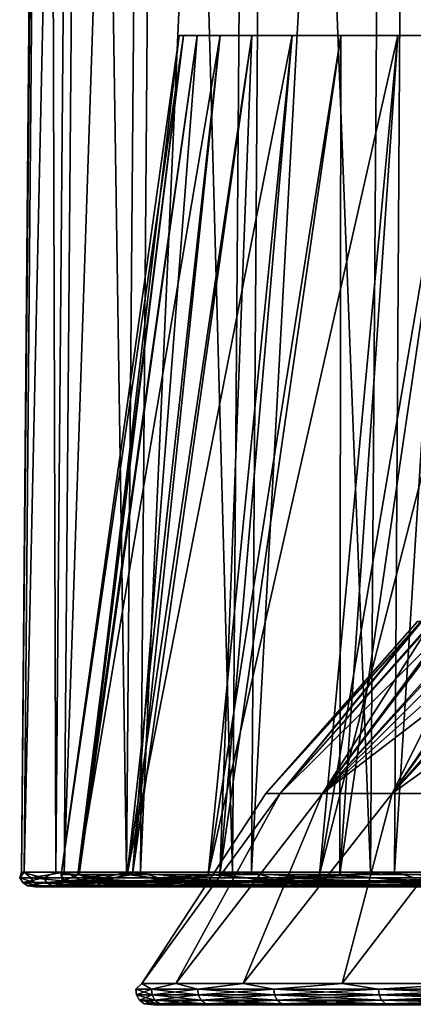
# Model space of a CAD drawing. Header units: millimetres. Extents: x -23 to 23, y -1 to 161.
# Tile 31 of 68: x -22.98 to -17.48, y 116.01 to 129.76. Entities that reach past the tile are written whole.
import ezdxf

# ---------------------------------------------------------------- set-up
doc = ezdxf.new("R2010")
doc.units = ezdxf.units.MM
doc.header["$LTSCALE"] = 79.788429
for name, color, linetype in [('117', 7, 'CONTINUOUS'), ('130', 7, 'CONTINUOUS'), ('38', 7, 'CONTINUOUS'), ('40', 7, 'CONTINUOUS'), ('64', 7, 'CONTINUOUS'), ('65', 7, 'CONTINUOUS'), ('67', 7, 'CONTINUOUS'), ('68', 7, 'CONTINUOUS'), ('69', 7, 'CONTINUOUS')]:
    doc.layers.add(name, color=color, linetype=linetype)

msp = doc.modelspace()

# ---------------------------------------------------------------- linework, layer by layer
at = {"layer": '117', "color": 7, "linetype": 'CONTINUOUS'}
for points in [[(-22.382, 117.734, -1.629), (-22.351, 117.734, 1.744), (-22.453, 117.672, -1.633), (-22.382, 117.734, -1.629)], [(-21.977, 117.672, -4.983), (-22.382, 117.734, -1.629), (-22.453, 117.672, -1.633), (-21.977, 117.672, -4.983)], [(-22.453, 117.672, -1.633), (-22.351, 117.734, 1.744), (-22.422, 117.672, 1.75), (-22.453, 117.672, -1.633)], [(-22.351, 117.734, 1.744), (-21.814, 117.734, 5.073), (-22.422, 117.672, 1.75), (-22.351, 117.734, 1.744)], [(-22.422, 117.672, 1.75), (-21.814, 117.734, 5.073), (-21.884, 117.672, 5.09), (-22.422, 117.672, 1.75)], [(-22.396, 117.822, -0.15), (-22.165, 117.822, 3.061), (-22.351, 117.734, 1.744), (-22.396, 117.822, -0.15)], [(-22.146, 117.822, -3.488), (-22.396, 117.822, -0.15), (-22.382, 117.734, -1.629), (-22.146, 117.822, -3.488)], [(-22.382, 117.734, -1.629), (-22.396, 117.822, -0.15), (-22.351, 117.734, 1.744), (-22.382, 117.734, -1.629)], [(-21.908, 117.734, -4.967), (-22.146, 117.822, -3.488), (-22.382, 117.734, -1.629), (-21.908, 117.734, -4.967)], [(-21.908, 117.734, -4.967), (-22.382, 117.734, -1.629), (-21.977, 117.672, -4.983), (-21.908, 117.734, -4.967)], [(-22.351, 117.734, 1.744), (-22.165, 117.822, 3.061), (-21.814, 117.734, 5.073), (-22.351, 117.734, 1.744)], [(-22.165, 117.822, 3.061), (-21.475, 117.822, 6.206), (-21.814, 117.734, 5.073), (-22.165, 117.822, 3.061)], [(-21.401, 117.822, -6.751), (-22.146, 117.822, -3.488), (-21.908, 117.734, -4.967), (-21.401, 117.822, -6.751)], [(-21.004, 117.672, -8.223), (-21.908, 117.734, -4.967), (-21.977, 117.672, -4.983), (-21.004, 117.672, -8.223)], [(-20.938, 117.734, -8.197), (-21.401, 117.822, -6.751), (-21.908, 117.734, -4.967), (-20.938, 117.734, -8.197)], [(-20.938, 117.734, -8.197), (-21.908, 117.734, -4.967), (-21.004, 117.672, -8.223), (-20.938, 117.734, -8.197)], [(-21.814, 117.734, 5.073), (-20.785, 117.734, 8.284), (-21.884, 117.672, 5.09), (-21.814, 117.734, 5.073)], [(-21.884, 117.672, 5.09), (-20.785, 117.734, 8.284), (-20.851, 117.672, 8.311), (-21.884, 117.672, 5.09)], [(-21.814, 117.734, 5.073), (-21.475, 117.822, 6.206), (-20.785, 117.734, 8.284), (-21.814, 117.734, 5.073)], [(-21.475, 117.822, 6.206), (-20.342, 117.822, 9.22), (-20.785, 117.734, 8.284), (-21.475, 117.822, 6.206)], [(-20.178, 117.822, -9.867), (-21.401, 117.822, -6.751), (-20.938, 117.734, -8.197), (-20.178, 117.822, -9.867)], [(-19.557, 117.672, -11.28), (-20.938, 117.734, -8.197), (-21.004, 117.672, -8.223), (-19.557, 117.672, -11.28)], [(-19.495, 117.734, -11.245), (-20.178, 117.822, -9.867), (-20.938, 117.734, -8.197), (-19.495, 117.734, -11.245)], [(-19.495, 117.734, -11.245), (-20.938, 117.734, -8.197), (-19.557, 117.672, -11.28), (-19.495, 117.734, -11.245)], [(-20.785, 117.734, 8.284), (-19.285, 117.734, 11.305), (-20.851, 117.672, 8.311), (-20.785, 117.734, 8.284)], [(-20.851, 117.672, 8.311), (-19.285, 117.734, 11.305), (-19.347, 117.672, 11.341), (-20.851, 117.672, 8.311)], [(-20.785, 117.734, 8.284), (-20.342, 117.822, 9.22), (-19.285, 117.734, 11.305), (-20.785, 117.734, 8.284)], [(-20.342, 117.822, 9.22), (-18.788, 117.822, 12.04), (-19.285, 117.734, 11.305), (-20.342, 117.822, 9.22)], [(-18.505, 117.822, -12.766), (-20.178, 117.822, -9.867), (-19.495, 117.734, -11.245), (-18.505, 117.822, -12.766)], [(-17.667, 117.672, -14.086), (-19.495, 117.734, -11.245), (-19.557, 117.672, -11.28), (-17.667, 117.672, -14.086)], [(-17.611, 117.734, -14.042), (-18.505, 117.822, -12.766), (-19.495, 117.734, -11.245), (-17.611, 117.734, -14.042)], [(-17.611, 117.734, -14.042), (-19.495, 117.734, -11.245), (-17.667, 117.672, -14.086), (-17.611, 117.734, -14.042)], [(-19.285, 117.734, 11.305), (-17.35, 117.734, 14.067), (-19.347, 117.672, 11.341), (-19.285, 117.734, 11.305)], [(-19.347, 117.672, 11.341), (-17.35, 117.734, 14.067), (-17.405, 117.672, 14.112), (-19.347, 117.672, 11.341)], [(-19.285, 117.734, 11.305), (-18.788, 117.822, 12.04), (-17.35, 117.734, 14.067), (-19.285, 117.734, 11.305)], [(-18.788, 117.822, 12.04), (-16.846, 117.822, 14.608), (-17.35, 117.734, 14.067), (-18.788, 117.822, 12.04)], [(-16.417, 117.822, -15.383), (-18.505, 117.822, -12.766), (-17.611, 117.734, -14.042), (-16.417, 117.822, -15.383)], [(-15.378, 117.672, -16.578), (-17.611, 117.734, -14.042), (-17.667, 117.672, -14.086), (-15.378, 117.672, -16.578)], [(-15.329, 117.734, -16.525), (-16.417, 117.822, -15.383), (-17.611, 117.734, -14.042), (-15.329, 117.734, -16.525)], [(-15.329, 117.734, -16.525), (-17.611, 117.734, -14.042), (-15.378, 117.672, -16.578), (-15.329, 117.734, -16.525)], [(-22.513, 117.65, 1.765), (-22.545, 117.65, -1.633), (-22.422, 117.672, 1.75), (-22.513, 117.65, 1.765)], [(-22.545, 117.65, -1.633), (-22.068, 117.65, -4.997), (-22.453, 117.672, -1.633), (-22.545, 117.65, -1.633)], [(-22.545, 117.65, -1.633), (-22.453, 117.672, -1.633), (-22.422, 117.672, 1.75), (-22.545, 117.65, -1.633)], [(-21.971, 117.65, 5.119), (-22.513, 117.65, 1.765), (-21.884, 117.672, 5.09), (-21.971, 117.65, 5.119)], [(-22.513, 117.65, 1.765), (-22.422, 117.672, 1.75), (-21.884, 117.672, 5.09), (-22.513, 117.65, 1.765)], [(-22.068, 117.65, -4.997), (-21.977, 117.672, -4.983), (-22.453, 117.672, -1.633), (-22.068, 117.65, -4.997)], [(-22.068, 117.65, -4.997), (-21.092, 117.65, -8.251), (-21.977, 117.672, -4.983), (-22.068, 117.65, -4.997)], [(-21.092, 117.65, -8.251), (-21.004, 117.672, -8.223), (-21.977, 117.672, -4.983), (-21.092, 117.65, -8.251)], [(-20.933, 117.65, 8.353), (-21.971, 117.65, 5.119), (-20.851, 117.672, 8.311), (-20.933, 117.65, 8.353)], [(-21.971, 117.65, 5.119), (-21.884, 117.672, 5.09), (-20.851, 117.672, 8.311), (-21.971, 117.65, 5.119)], [(-21.092, 117.65, -8.251), (-19.639, 117.65, -11.322), (-21.004, 117.672, -8.223), (-21.092, 117.65, -8.251)], [(-19.639, 117.65, -11.322), (-19.557, 117.672, -11.28), (-21.004, 117.672, -8.223), (-19.639, 117.65, -11.322)], [(-19.421, 117.65, 11.396), (-20.933, 117.65, 8.353), (-19.347, 117.672, 11.341), (-19.421, 117.65, 11.396)], [(-20.933, 117.65, 8.353), (-20.851, 117.672, 8.311), (-19.347, 117.672, 11.341), (-20.933, 117.65, 8.353)], [(-19.639, 117.65, -11.322), (-17.742, 117.65, -14.14), (-19.557, 117.672, -11.28), (-19.639, 117.65, -11.322)], [(-17.742, 117.65, -14.14), (-17.667, 117.672, -14.086), (-19.557, 117.672, -11.28), (-17.742, 117.65, -14.14)], [(-17.47, 117.65, 14.178), (-19.421, 117.65, 11.396), (-17.405, 117.672, 14.112), (-17.47, 117.65, 14.178)], [(-19.421, 117.65, 11.396), (-19.347, 117.672, 11.341), (-17.405, 117.672, 14.112), (-19.421, 117.65, 11.396)], [(-17.742, 117.65, -14.14), (-15.443, 117.65, -16.642), (-17.667, 117.672, -14.086), (-17.742, 117.65, -14.14)], [(-15.443, 117.65, -16.642), (-15.378, 117.672, -16.578), (-17.667, 117.672, -14.086), (-15.443, 117.65, -16.642)]]:
    msp.add_3dface(points, dxfattribs=at)
at = {"layer": '130', "color": 7, "linetype": 'CONTINUOUS'}
for points in [[(20.75, 129.535, -0.15), (20.686, 129.535, 1.478), (-20.75, 129.535, -0.15), (20.75, 129.535, -0.15)], [(20.75, 129.535, -0.15), (-20.75, 129.535, -0.15), (-20.686, 129.535, -1.778), (20.75, 129.535, -0.15)], [(20.686, 129.535, 1.478), (-20.686, 129.535, 1.478), (-20.75, 129.535, -0.15), (20.686, 129.535, 1.478)], [(20.75, 129.535, -0.15), (-20.686, 129.535, -1.778), (20.686, 129.535, -1.778), (20.75, 129.535, -0.15)], [(20.686, 129.535, 1.478), (20.495, 129.535, 3.096), (-20.686, 129.535, 1.478), (20.686, 129.535, 1.478)], [(20.495, 129.535, 3.096), (-20.495, 129.535, 3.096), (-20.686, 129.535, 1.478), (20.495, 129.535, 3.096)], [(-20.686, 129.535, -1.778), (-20.495, 129.535, -3.396), (20.686, 129.535, -1.778), (-20.686, 129.535, -1.778)], [(20.495, 129.535, 3.096), (20.177, 129.535, 4.694), (-20.495, 129.535, 3.096), (20.495, 129.535, 3.096)], [(20.177, 129.535, 4.694), (-20.177, 129.535, 4.694), (-20.495, 129.535, 3.096), (20.177, 129.535, 4.694)], [(-20.495, 129.535, -3.396), (-20.177, 129.535, -4.994), (20.495, 129.535, -3.396), (-20.495, 129.535, -3.396)], [(-20.495, 129.535, -3.396), (20.495, 129.535, -3.396), (20.686, 129.535, -1.778), (-20.495, 129.535, -3.396)], [(20.177, 129.535, 4.694), (19.734, 129.535, 6.262), (-20.177, 129.535, 4.694), (20.177, 129.535, 4.694)], [(19.734, 129.535, 6.262), (-19.734, 129.535, 6.262), (-20.177, 129.535, 4.694), (19.734, 129.535, 6.262)], [(-20.177, 129.535, -4.994), (-19.734, 129.535, -6.562), (20.177, 129.535, -4.994), (-20.177, 129.535, -4.994)], [(-20.177, 129.535, -4.994), (20.177, 129.535, -4.994), (20.495, 129.535, -3.396), (-20.177, 129.535, -4.994)], [(19.734, 129.535, 6.262), (19.17, 129.535, 7.791), (-19.734, 129.535, 6.262), (19.734, 129.535, 6.262)], [(19.17, 129.535, 7.791), (-19.17, 129.535, 7.791), (-19.734, 129.535, 6.262), (19.17, 129.535, 7.791)], [(-19.734, 129.535, -6.562), (-19.17, 129.535, -8.091), (19.734, 129.535, -6.562), (-19.734, 129.535, -6.562)], [(-19.734, 129.535, -6.562), (19.734, 129.535, -6.562), (20.177, 129.535, -4.994), (-19.734, 129.535, -6.562)], [(19.17, 129.535, 7.791), (18.488, 129.535, 9.27), (-19.17, 129.535, 7.791), (19.17, 129.535, 7.791)], [(18.488, 129.535, 9.27), (-18.488, 129.535, 9.27), (-19.17, 129.535, 7.791), (18.488, 129.535, 9.27)], [(-19.17, 129.535, -8.091), (-18.488, 129.535, -9.57), (19.17, 129.535, -8.091), (-19.17, 129.535, -8.091)], [(-19.17, 129.535, -8.091), (19.17, 129.535, -8.091), (19.734, 129.535, -6.562), (-19.17, 129.535, -8.091)], [(18.488, 129.535, 9.27), (17.692, 129.535, 10.692), (-18.488, 129.535, 9.27), (18.488, 129.535, 9.27)], [(17.692, 129.535, 10.692), (-17.692, 129.535, 10.692), (-18.488, 129.535, 9.27), (17.692, 129.535, 10.692)], [(-18.488, 129.535, -9.57), (-17.692, 129.535, -10.992), (18.488, 129.535, -9.57), (-18.488, 129.535, -9.57)], [(-18.488, 129.535, -9.57), (18.488, 129.535, -9.57), (19.17, 129.535, -8.091), (-18.488, 129.535, -9.57)], [(17.692, 129.535, 10.692), (16.787, 129.535, 12.046), (-17.692, 129.535, 10.692), (17.692, 129.535, 10.692)], [(16.787, 129.535, 12.046), (-16.787, 129.535, 12.046), (-17.692, 129.535, 10.692), (16.787, 129.535, 12.046)], [(-17.692, 129.535, -10.992), (-16.787, 129.535, -12.346), (17.692, 129.535, -10.992), (-17.692, 129.535, -10.992)], [(-17.692, 129.535, -10.992), (17.692, 129.535, -10.992), (18.488, 129.535, -9.57), (-17.692, 129.535, -10.992)]]:
    msp.add_3dface(points, dxfattribs=at)
at = {"layer": '38', "color": 7, "linetype": 'CONTINUOUS'}
for points in [[(-19.537, 118.954), (-19.338, 118.954, 2.78), (-17.37, 121.354, 1.296), (-19.537, 118.954)], [(-19.338, 118.954, -2.78), (-19.537, 118.954), (-17.358, 121.354, -1.445), (-19.338, 118.954, -2.78)], [(-17.358, 121.354, -1.445), (-19.537, 118.954), (-17.418, 121.354, -0.075), (-17.358, 121.354, -1.445)], [(-17.418, 121.354, -0.075), (-19.537, 118.954), (-17.37, 121.354, 1.296), (-17.418, 121.354, -0.075)], [(-19.338, 118.954, 2.78), (-18.745, 118.954, 5.504), (-17.214, 121.354, 2.658), (-19.338, 118.954, 2.78)], [(-17.37, 121.354, 1.296), (-19.338, 118.954, 2.78), (-17.214, 121.354, 2.658), (-17.37, 121.354, 1.296)], [(-18.745, 118.954, -5.504), (-19.338, 118.954, -2.78), (-16.917, 121.354, -4.15), (-18.745, 118.954, -5.504)], [(-16.917, 121.354, -4.15), (-19.338, 118.954, -2.78), (-17.191, 121.354, -2.806), (-16.917, 121.354, -4.15)], [(-17.191, 121.354, -2.806), (-19.338, 118.954, -2.78), (-17.358, 121.354, -1.445), (-17.191, 121.354, -2.806)], [(-18.745, 118.954, 5.504), (-17.771, 118.954, 8.116), (-16.584, 121.354, 5.326), (-18.745, 118.954, 5.504)], [(-17.214, 121.354, 2.658), (-18.745, 118.954, 5.504), (-16.952, 121.354, 4.004), (-17.214, 121.354, 2.658)], [(-16.952, 121.354, 4.004), (-18.745, 118.954, 5.504), (-16.584, 121.354, 5.326), (-16.952, 121.354, 4.004)], [(-16.609, 121.08, -6.089), (-18.745, 118.954, -5.504), (-16.538, 121.354, -5.468), (-16.609, 121.08, -6.089)], [(-16.538, 121.354, -5.468), (-18.745, 118.954, -5.504), (-16.917, 121.354, -4.15), (-16.538, 121.354, -5.468)], [(-17.771, 118.954, 8.116), (-16.435, 118.954, 10.562), (-15.544, 121.354, 7.861), (-17.771, 118.954, 8.116)], [(-16.584, 121.354, 5.326), (-17.771, 118.954, 8.116), (-16.114, 121.354, 6.614), (-16.584, 121.354, 5.326)], [(-16.114, 121.354, 6.614), (-17.771, 118.954, 8.116), (-15.544, 121.354, 7.861), (-16.114, 121.354, 6.614)], [(-16.625, 120.831, -6.711), (-18.745, 118.954, -5.504), (-16.609, 121.08, -6.089), (-16.625, 120.831, -6.711)], [(-16.588, 120.606, -7.338), (-18.745, 118.954, -5.504), (-16.625, 120.831, -6.711), (-16.588, 120.606, -7.338)], [(-17.771, 118.954, -8.116), (-18.745, 118.954, -5.504), (-16.588, 120.606, -7.338), (-17.771, 118.954, -8.116)], [(-16.5, 120.411, -7.955), (-17.771, 118.954, -8.116), (-16.588, 120.606, -7.338), (-16.5, 120.411, -7.955)], [(-16.177, 120.106, -9.158), (-17.771, 118.954, -8.116), (-16.5, 120.411, -7.955), (-16.177, 120.106, -9.158)], [(-16.435, 118.954, -10.562), (-17.771, 118.954, -8.116), (-16.177, 120.106, -9.158), (-16.435, 118.954, -10.562)], [(-19.338, 118.954, 2.78), (-19.537, 118.954), (-21.267, 116.301, 1.594), (-19.338, 118.954, 2.78)], [(-20.792, 116.301, 4.746), (-19.338, 118.954, 2.78), (-21.267, 116.301, 1.594), (-20.792, 116.301, 4.746)], [(-19.537, 118.954), (-19.338, 118.954, -2.78), (-21.267, 116.301, -1.594), (-19.537, 118.954)], [(-21.267, 116.301, 1.594), (-19.537, 118.954), (-21.267, 116.301, -1.594), (-21.267, 116.301, 1.594)], [(-21.267, 116.301, -1.594), (-19.338, 118.954, -2.78), (-20.792, 116.301, -4.746), (-21.267, 116.301, -1.594)], [(-18.745, 118.954, 5.504), (-19.338, 118.954, 2.78), (-20.792, 116.301, 4.746), (-18.745, 118.954, 5.504)], [(-19.853, 116.301, 7.792), (-18.745, 118.954, 5.504), (-20.792, 116.301, 4.746), (-19.853, 116.301, 7.792)], [(-19.338, 118.954, -2.78), (-18.745, 118.954, -5.504), (-20.792, 116.301, -4.746), (-19.338, 118.954, -2.78)], [(-20.792, 116.301, -4.746), (-18.745, 118.954, -5.504), (-19.853, 116.301, -7.792), (-20.792, 116.301, -4.746)], [(-17.771, 118.954, 8.116), (-18.745, 118.954, 5.504), (-19.853, 116.301, 7.792), (-17.771, 118.954, 8.116)], [(-18.47, 116.301, 10.664), (-17.771, 118.954, 8.116), (-19.853, 116.301, 7.792), (-18.47, 116.301, 10.664)], [(-18.745, 118.954, -5.504), (-17.771, 118.954, -8.116), (-19.853, 116.301, -7.792), (-18.745, 118.954, -5.504)], [(-19.853, 116.301, -7.792), (-17.771, 118.954, -8.116), (-18.47, 116.301, -10.664), (-19.853, 116.301, -7.792)], [(-16.435, 118.954, 10.562), (-17.771, 118.954, 8.116), (-18.47, 116.301, 10.664), (-16.435, 118.954, 10.562)], [(-16.674, 116.301, 13.297), (-16.435, 118.954, 10.562), (-18.47, 116.301, 10.664), (-16.674, 116.301, 13.297)], [(-17.771, 118.954, -8.116), (-16.435, 118.954, -10.562), (-18.47, 116.301, -10.664), (-17.771, 118.954, -8.116)], [(-18.47, 116.301, -10.664), (-16.435, 118.954, -10.562), (-16.674, 116.301, -13.297), (-18.47, 116.301, -10.664)]]:
    msp.add_3dface(points, dxfattribs=at)
at = {"layer": '40', "color": 7, "linetype": 'CONTINUOUS'}
for points in [[(-21.267, 116.301, 1.594), (-21.267, 116.301, -1.594), (-21.353, 116.222), (-21.267, 116.301, 1.594)], [(-21.267, 116.301, 1.594), (-21.353, 116.222), (-21.136, 116.222, 3.039), (-21.267, 116.301, 1.594)], [(-21.267, 116.301, -1.594), (-21.136, 116.222, -3.039), (-21.353, 116.222), (-21.267, 116.301, -1.594)], [(-21.345, 116.139), (-21.127, 116.139, 3.038), (-21.353, 116.222), (-21.345, 116.139)], [(-21.136, 116.222, -3.039), (-21.345, 116.139), (-21.353, 116.222), (-21.136, 116.222, -3.039)], [(-21.353, 116.222), (-21.127, 116.139, 3.038), (-21.136, 116.222, 3.039), (-21.353, 116.222)], [(-21.127, 116.139, -3.038), (-21.345, 116.139), (-21.136, 116.222, -3.039), (-21.127, 116.139, -3.038)], [(-20.792, 116.301, 4.746), (-21.267, 116.301, 1.594), (-21.136, 116.222, 3.039), (-20.792, 116.301, 4.746)], [(-21.267, 116.301, -1.594), (-20.792, 116.301, -4.746), (-21.136, 116.222, -3.039), (-21.267, 116.301, -1.594)], [(-20.792, 116.301, 4.746), (-21.136, 116.222, 3.039), (-20.488, 116.222, 6.016), (-20.792, 116.301, 4.746)], [(-20.792, 116.301, -4.746), (-20.488, 116.222, -6.016), (-21.136, 116.222, -3.039), (-20.792, 116.301, -4.746)], [(-20.488, 116.222, -6.016), (-21.127, 116.139, -3.038), (-21.136, 116.222, -3.039), (-20.488, 116.222, -6.016)], [(-21.127, 116.139, 3.038), (-20.48, 116.139, 6.014), (-21.136, 116.222, 3.039), (-21.127, 116.139, 3.038)], [(-21.136, 116.222, 3.039), (-20.48, 116.139, 6.014), (-20.488, 116.222, 6.016), (-21.136, 116.222, 3.039)], [(-20.48, 116.139, -6.014), (-21.127, 116.139, -3.038), (-20.488, 116.222, -6.016), (-20.48, 116.139, -6.014)], [(-19.853, 116.301, 7.792), (-20.792, 116.301, 4.746), (-20.488, 116.222, 6.016), (-19.853, 116.301, 7.792)], [(-20.792, 116.301, -4.746), (-19.853, 116.301, -7.792), (-20.488, 116.222, -6.016), (-20.792, 116.301, -4.746)], [(-19.853, 116.301, 7.792), (-20.488, 116.222, 6.016), (-19.424, 116.222, 8.87), (-19.853, 116.301, 7.792)], [(-19.853, 116.301, -7.792), (-19.424, 116.222, -8.87), (-20.488, 116.222, -6.016), (-19.853, 116.301, -7.792)], [(-19.424, 116.222, -8.87), (-20.48, 116.139, -6.014), (-20.488, 116.222, -6.016), (-19.424, 116.222, -8.87)], [(-20.48, 116.139, 6.014), (-19.416, 116.139, 8.867), (-20.488, 116.222, 6.016), (-20.48, 116.139, 6.014)], [(-20.488, 116.222, 6.016), (-19.416, 116.139, 8.867), (-19.424, 116.222, 8.87), (-20.488, 116.222, 6.016)], [(-19.416, 116.139, -8.867), (-20.48, 116.139, -6.014), (-19.424, 116.222, -8.87), (-19.416, 116.139, -8.867)], [(-18.47, 116.301, 10.664), (-19.853, 116.301, 7.792), (-19.424, 116.222, 8.87), (-18.47, 116.301, 10.664)], [(-19.853, 116.301, -7.792), (-18.47, 116.301, -10.664), (-19.424, 116.222, -8.87), (-19.853, 116.301, -7.792)], [(-18.47, 116.301, 10.664), (-19.424, 116.222, 8.87), (-17.963, 116.222, 11.544), (-18.47, 116.301, 10.664)], [(-18.47, 116.301, -10.664), (-17.963, 116.222, -11.544), (-19.424, 116.222, -8.87), (-18.47, 116.301, -10.664)], [(-17.963, 116.222, -11.544), (-19.416, 116.139, -8.867), (-19.424, 116.222, -8.87), (-17.963, 116.222, -11.544)], [(-19.416, 116.139, 8.867), (-17.956, 116.139, 11.54), (-19.424, 116.222, 8.87), (-19.416, 116.139, 8.867)], [(-19.424, 116.222, 8.87), (-17.956, 116.139, 11.54), (-17.963, 116.222, 11.544), (-19.424, 116.222, 8.87)], [(-17.956, 116.139, -11.54), (-19.416, 116.139, -8.867), (-17.963, 116.222, -11.544), (-17.956, 116.139, -11.54)], [(-16.674, 116.301, 13.297), (-18.47, 116.301, 10.664), (-17.963, 116.222, 11.544), (-16.674, 116.301, 13.297)], [(-18.47, 116.301, -10.664), (-16.674, 116.301, -13.297), (-17.963, 116.222, -11.544), (-18.47, 116.301, -10.664)], [(-16.674, 116.301, 13.297), (-17.963, 116.222, 11.544), (-16.138, 116.222, 13.983), (-16.674, 116.301, 13.297)], [(-16.674, 116.301, -13.297), (-16.138, 116.222, -13.983), (-17.963, 116.222, -11.544), (-16.674, 116.301, -13.297)], [(-16.138, 116.222, -13.983), (-17.956, 116.139, -11.54), (-17.963, 116.222, -11.544), (-16.138, 116.222, -13.983)], [(-17.956, 116.139, 11.54), (-16.131, 116.139, 13.978), (-17.963, 116.222, 11.544), (-17.956, 116.139, 11.54)], [(-17.963, 116.222, 11.544), (-16.131, 116.139, 13.978), (-16.138, 116.222, 13.983), (-17.963, 116.222, 11.544)], [(-16.131, 116.139, -13.978), (-17.956, 116.139, -11.54), (-16.138, 116.222, -13.983), (-16.131, 116.139, -13.978)], [(-21.303, 116.066), (-21.086, 116.066, 3.032), (-21.345, 116.139), (-21.303, 116.066)], [(-21.127, 116.139, -3.038), (-21.303, 116.066), (-21.345, 116.139), (-21.127, 116.139, -3.038)], [(-21.345, 116.139), (-21.086, 116.066, 3.032), (-21.127, 116.139, 3.038), (-21.345, 116.139)], [(-21.086, 116.066, -3.032), (-21.303, 116.066), (-21.127, 116.139, -3.038), (-21.086, 116.066, -3.032)], [(-21.236, 116.017), (-21.02, 116.017, 3.022), (-21.303, 116.066), (-21.236, 116.017)], [(-21.086, 116.066, -3.032), (-21.236, 116.017), (-21.303, 116.066), (-21.086, 116.066, -3.032)], [(-21.303, 116.066), (-21.02, 116.017, 3.022), (-21.086, 116.066, 3.032), (-21.303, 116.066)], [(-21.02, 116.017, -3.022), (-21.236, 116.017), (-21.086, 116.066, -3.032), (-21.02, 116.017, -3.022)], [(-20.48, 116.139, -6.014), (-21.086, 116.066, -3.032), (-21.127, 116.139, -3.038), (-20.48, 116.139, -6.014)], [(-21.086, 116.066, 3.032), (-20.44, 116.066, 6.002), (-21.127, 116.139, 3.038), (-21.086, 116.066, 3.032)], [(-21.127, 116.139, 3.038), (-20.44, 116.066, 6.002), (-20.48, 116.139, 6.014), (-21.127, 116.139, 3.038)], [(-20.44, 116.066, -6.002), (-21.086, 116.066, -3.032), (-20.48, 116.139, -6.014), (-20.44, 116.066, -6.002)], [(-20.44, 116.066, -6.002), (-21.02, 116.017, -3.022), (-21.086, 116.066, -3.032), (-20.44, 116.066, -6.002)], [(-21.02, 116.017, 3.022), (-20.375, 116.017, 5.983), (-21.086, 116.066, 3.032), (-21.02, 116.017, 3.022)], [(-21.086, 116.066, 3.032), (-20.375, 116.017, 5.983), (-20.44, 116.066, 6.002), (-21.086, 116.066, 3.032)], [(-20.375, 116.017, -5.983), (-21.02, 116.017, -3.022), (-20.44, 116.066, -6.002), (-20.375, 116.017, -5.983)], [(-19.416, 116.139, -8.867), (-20.44, 116.066, -6.002), (-20.48, 116.139, -6.014), (-19.416, 116.139, -8.867)], [(-20.44, 116.066, 6.002), (-19.378, 116.066, 8.85), (-20.48, 116.139, 6.014), (-20.44, 116.066, 6.002)], [(-20.48, 116.139, 6.014), (-19.378, 116.066, 8.85), (-19.416, 116.139, 8.867), (-20.48, 116.139, 6.014)], [(-19.378, 116.066, -8.85), (-20.44, 116.066, -6.002), (-19.416, 116.139, -8.867), (-19.378, 116.066, -8.85)], [(-19.378, 116.066, -8.85), (-20.375, 116.017, -5.983), (-20.44, 116.066, -6.002), (-19.378, 116.066, -8.85)], [(-20.375, 116.017, 5.983), (-19.317, 116.017, 8.822), (-20.44, 116.066, 6.002), (-20.375, 116.017, 5.983)], [(-20.44, 116.066, 6.002), (-19.317, 116.017, 8.822), (-19.378, 116.066, 8.85), (-20.44, 116.066, 6.002)], [(-19.317, 116.017, -8.822), (-20.375, 116.017, -5.983), (-19.378, 116.066, -8.85), (-19.317, 116.017, -8.822)], [(-17.956, 116.139, -11.54), (-19.378, 116.066, -8.85), (-19.416, 116.139, -8.867), (-17.956, 116.139, -11.54)], [(-19.378, 116.066, 8.85), (-17.921, 116.066, 11.517), (-19.416, 116.139, 8.867), (-19.378, 116.066, 8.85)], [(-19.416, 116.139, 8.867), (-17.921, 116.066, 11.517), (-17.956, 116.139, 11.54), (-19.416, 116.139, 8.867)], [(-17.921, 116.066, -11.517), (-19.378, 116.066, -8.85), (-17.956, 116.139, -11.54), (-17.921, 116.066, -11.517)], [(-17.921, 116.066, -11.517), (-19.317, 116.017, -8.822), (-19.378, 116.066, -8.85), (-17.921, 116.066, -11.517)], [(-19.317, 116.017, 8.822), (-17.865, 116.017, 11.481), (-19.378, 116.066, 8.85), (-19.317, 116.017, 8.822)], [(-19.378, 116.066, 8.85), (-17.865, 116.017, 11.481), (-17.921, 116.066, 11.517), (-19.378, 116.066, 8.85)], [(-17.865, 116.017, -11.481), (-19.317, 116.017, -8.822), (-17.921, 116.066, -11.517), (-17.865, 116.017, -11.481)], [(-16.131, 116.139, -13.978), (-17.921, 116.066, -11.517), (-17.956, 116.139, -11.54), (-16.131, 116.139, -13.978)], [(-17.921, 116.066, 11.517), (-16.1, 116.066, 13.951), (-17.956, 116.139, 11.54), (-17.921, 116.066, 11.517)], [(-17.956, 116.139, 11.54), (-16.1, 116.066, 13.951), (-16.131, 116.139, 13.978), (-17.956, 116.139, 11.54)], [(-16.1, 116.066, -13.951), (-17.921, 116.066, -11.517), (-16.131, 116.139, -13.978), (-16.1, 116.066, -13.951)], [(-16.1, 116.066, -13.951), (-17.865, 116.017, -11.481), (-17.921, 116.066, -11.517), (-16.1, 116.066, -13.951)], [(-17.865, 116.017, 11.481), (-16.049, 116.017, 13.906), (-17.921, 116.066, 11.517), (-17.865, 116.017, 11.481)], [(-17.921, 116.066, 11.517), (-16.049, 116.017, 13.906), (-16.1, 116.066, 13.951), (-17.921, 116.066, 11.517)], [(-16.049, 116.017, -13.906), (-17.865, 116.017, -11.481), (-16.1, 116.066, -13.951), (-16.049, 116.017, -13.906)], [(-21.095, 116, -1.581), (-21.095, 116, 1.581), (-21.236, 116.017), (-21.095, 116, -1.581)], [(-21.02, 116.017, -3.022), (-21.095, 116, -1.581), (-21.236, 116.017), (-21.02, 116.017, -3.022)], [(-21.236, 116.017), (-21.095, 116, 1.581), (-21.02, 116.017, 3.022), (-21.236, 116.017)], [(-20.624, 116, -4.707), (-21.095, 116, -1.581), (-21.02, 116.017, -3.022), (-20.624, 116, -4.707)], [(-21.095, 116, 1.581), (-20.624, 116, 4.707), (-21.02, 116.017, 3.022), (-21.095, 116, 1.581)], [(-20.375, 116.017, -5.983), (-20.624, 116, -4.707), (-21.02, 116.017, -3.022), (-20.375, 116.017, -5.983)], [(-21.02, 116.017, 3.022), (-20.624, 116, 4.707), (-20.375, 116.017, 5.983), (-21.02, 116.017, 3.022)], [(-19.692, 116, -7.728), (-20.624, 116, -4.707), (-20.375, 116.017, -5.983), (-19.692, 116, -7.728)], [(-20.624, 116, 4.707), (-19.692, 116, 7.728), (-20.375, 116.017, 5.983), (-20.624, 116, 4.707)], [(-19.317, 116.017, -8.822), (-19.692, 116, -7.728), (-20.375, 116.017, -5.983), (-19.317, 116.017, -8.822)], [(-20.375, 116.017, 5.983), (-19.692, 116, 7.728), (-19.317, 116.017, 8.822), (-20.375, 116.017, 5.983)], [(-18.32, 116, -10.577), (-19.692, 116, -7.728), (-19.317, 116.017, -8.822), (-18.32, 116, -10.577)], [(-19.692, 116, 7.728), (-18.32, 116, 10.577), (-19.317, 116.017, 8.822), (-19.692, 116, 7.728)], [(-17.865, 116.017, -11.481), (-18.32, 116, -10.577), (-19.317, 116.017, -8.822), (-17.865, 116.017, -11.481)], [(-19.317, 116.017, 8.822), (-18.32, 116, 10.577), (-17.865, 116.017, 11.481), (-19.317, 116.017, 8.822)], [(-16.539, 116, -13.189), (-18.32, 116, -10.577), (-17.865, 116.017, -11.481), (-16.539, 116, -13.189)], [(-18.32, 116, 10.577), (-16.539, 116, 13.189), (-17.865, 116.017, 11.481), (-18.32, 116, 10.577)], [(-16.049, 116.017, -13.906), (-16.539, 116, -13.189), (-17.865, 116.017, -11.481), (-16.049, 116.017, -13.906)], [(-17.865, 116.017, 11.481), (-16.539, 116, 13.189), (-16.049, 116.017, 13.906), (-17.865, 116.017, 11.481)]]:
    msp.add_3dface(points, dxfattribs=at)
at = {"layer": '64', "color": 7, "linetype": 'CONTINUOUS'}
for points in [[(-22.276, 117.65, -5.003), (-22.545, 117.65, -1.633), (-22.752, 117.65, -1.604), (-22.276, 117.65, -5.003)], [(-22.752, 117.65, -1.604), (-22.545, 117.65, -1.633), (-22.712, 117.65, 1.828), (-22.752, 117.65, -1.604)], [(-22.545, 117.65, -1.633), (-22.513, 117.65, 1.765), (-22.712, 117.65, 1.828), (-22.545, 117.65, -1.633)], [(-22.712, 117.65, 1.828), (-22.513, 117.65, 1.765), (-22.158, 117.65, 5.215), (-22.712, 117.65, 1.828)], [(-22.068, 117.65, -4.997), (-22.545, 117.65, -1.633), (-22.276, 117.65, -5.003), (-22.068, 117.65, -4.997)], [(-22.513, 117.65, 1.765), (-21.971, 117.65, 5.119), (-22.158, 117.65, 5.215), (-22.513, 117.65, 1.765)], [(-21.295, 117.65, -8.293), (-22.068, 117.65, -4.997), (-22.276, 117.65, -5.003), (-21.295, 117.65, -8.293)], [(-22.158, 117.65, 5.215), (-21.971, 117.65, 5.119), (-21.101, 117.65, 8.481), (-22.158, 117.65, 5.215)], [(-21.092, 117.65, -8.251), (-22.068, 117.65, -4.997), (-21.295, 117.65, -8.293), (-21.092, 117.65, -8.251)], [(-21.971, 117.65, 5.119), (-20.933, 117.65, 8.353), (-21.101, 117.65, 8.481), (-21.971, 117.65, 5.119)], [(-19.831, 117.65, -11.397), (-21.092, 117.65, -8.251), (-21.295, 117.65, -8.293), (-19.831, 117.65, -11.397)], [(-21.101, 117.65, 8.481), (-20.933, 117.65, 8.353), (-19.566, 117.65, 11.551), (-21.101, 117.65, 8.481)], [(-19.639, 117.65, -11.322), (-21.092, 117.65, -8.251), (-19.831, 117.65, -11.397), (-19.639, 117.65, -11.322)], [(-20.933, 117.65, 8.353), (-19.421, 117.65, 11.396), (-19.566, 117.65, 11.551), (-20.933, 117.65, 8.353)], [(-17.917, 117.65, -14.247), (-19.639, 117.65, -11.322), (-19.831, 117.65, -11.397), (-17.917, 117.65, -14.247)], [(-17.742, 117.65, -14.14), (-19.639, 117.65, -11.322), (-17.917, 117.65, -14.247), (-17.742, 117.65, -14.14)], [(-19.566, 117.65, 11.551), (-19.421, 117.65, 11.396), (-17.588, 117.65, 14.356), (-19.566, 117.65, 11.551)], [(-19.421, 117.65, 11.396), (-17.47, 117.65, 14.178), (-17.588, 117.65, 14.356), (-19.421, 117.65, 11.396)], [(-15.598, 117.65, -16.777), (-17.742, 117.65, -14.14), (-17.917, 117.65, -14.247), (-15.598, 117.65, -16.777)], [(-15.443, 117.65, -16.642), (-17.742, 117.65, -14.14), (-15.598, 117.65, -16.777), (-15.443, 117.65, -16.642)], [(-17.588, 117.65, 14.356), (-17.47, 117.65, 14.178), (-15.211, 117.65, 16.832), (-17.588, 117.65, 14.356)]]:
    msp.add_3dface(points, dxfattribs=at)
at = {"layer": '65', "color": 7, "linetype": 'CONTINUOUS'}
for points in [[(-22.554, 159.186, 1.791), (-22.59, 159.186, -1.615), (-22.951, 117.852, -1.616), (-22.554, 159.186, 1.791)], [(-22.951, 117.852, -1.616), (-22.59, 159.186, -1.615), (-22.471, 117.852, -5.045), (-22.951, 117.852, -1.616)], [(-22.911, 117.852, 1.846), (-22.554, 159.186, 1.791), (-22.951, 117.852, -1.616), (-22.911, 117.852, 1.846)], [(-22.008, 159.186, 5.153), (-22.554, 159.186, 1.791), (-22.911, 117.852, 1.846), (-22.008, 159.186, 5.153)], [(-22.352, 117.852, 5.263), (-22.008, 159.186, 5.153), (-22.911, 117.852, 1.846), (-22.352, 117.852, 5.263)], [(-22.59, 159.186, -1.615), (-22.115, 159.186, -4.988), (-22.471, 117.852, -5.045), (-22.59, 159.186, -1.615)], [(-22.471, 117.852, -5.045), (-22.115, 159.186, -4.988), (-21.482, 117.852, -8.363), (-22.471, 117.852, -5.045)], [(-20.963, 159.186, 8.394), (-22.008, 159.186, 5.153), (-22.352, 117.852, 5.263), (-20.963, 159.186, 8.394)], [(-21.286, 117.852, 8.558), (-20.963, 159.186, 8.394), (-22.352, 117.852, 5.263), (-21.286, 117.852, 8.558)], [(-22.115, 159.186, -4.988), (-21.138, 159.186, -8.251), (-21.482, 117.852, -8.363), (-22.115, 159.186, -4.988)], [(-21.482, 117.852, -8.363), (-21.138, 159.186, -8.251), (-20.005, 117.852, -11.495), (-21.482, 117.852, -8.363)], [(-19.444, 159.186, 11.443), (-20.963, 159.186, 8.394), (-21.286, 117.852, 8.558), (-19.444, 159.186, 11.443)], [(-19.738, 117.852, 11.655), (-19.444, 159.186, 11.443), (-21.286, 117.852, 8.558), (-19.738, 117.852, 11.655)], [(-21.138, 159.186, -8.251), (-19.684, 159.186, -11.331), (-20.005, 117.852, -11.495), (-21.138, 159.186, -8.251)], [(-20.005, 117.852, -11.495), (-19.684, 159.186, -11.331), (-18.075, 117.852, -14.37), (-20.005, 117.852, -11.495)], [(-17.484, 159.186, 14.229), (-19.444, 159.186, 11.443), (-19.738, 117.852, 11.655), (-17.484, 159.186, 14.229)], [(-17.742, 117.852, 14.484), (-17.484, 159.186, 14.229), (-19.738, 117.852, 11.655), (-17.742, 117.852, 14.484)], [(-19.684, 159.186, -11.331), (-17.783, 159.186, -14.158), (-18.075, 117.852, -14.37), (-19.684, 159.186, -11.331)], [(-18.075, 117.852, -14.37), (-17.783, 159.186, -14.158), (-15.735, 117.852, -16.923), (-18.075, 117.852, -14.37)], [(-17.783, 159.186, -14.158), (-15.48, 159.186, -16.667), (-15.735, 117.852, -16.923), (-17.783, 159.186, -14.158)], [(-15.129, 159.186, 16.689), (-17.484, 159.186, 14.229), (-17.742, 117.852, 14.484), (-15.129, 159.186, 16.689)], [(-15.344, 117.852, 16.982), (-15.129, 159.186, 16.689), (-17.742, 117.852, 14.484), (-15.344, 117.852, 16.982)]]:
    msp.add_3dface(points, dxfattribs=at)
at = {"layer": '67', "color": 7, "linetype": 'CONTINUOUS'}
for points in [[(-20.75, 129.535, -0.15), (-20.686, 129.535, 1.478), (-22.396, 117.822, -0.15), (-20.75, 129.535, -0.15)], [(-22.396, 117.822, -0.15), (-20.686, 129.535, 1.478), (-22.165, 117.822, 3.061), (-22.396, 117.822, -0.15)], [(-20.495, 129.535, 3.096), (-20.177, 129.535, 4.694), (-22.165, 117.822, 3.061), (-20.495, 129.535, 3.096)], [(-22.165, 117.822, 3.061), (-20.177, 129.535, 4.694), (-21.475, 117.822, 6.206), (-22.165, 117.822, 3.061)], [(-20.686, 129.535, 1.478), (-20.495, 129.535, 3.096), (-22.165, 117.822, 3.061), (-20.686, 129.535, 1.478)], [(-19.734, 129.535, 6.262), (-19.17, 129.535, 7.791), (-21.475, 117.822, 6.206), (-19.734, 129.535, 6.262)], [(-21.475, 117.822, 6.206), (-19.17, 129.535, 7.791), (-20.342, 117.822, 9.22), (-21.475, 117.822, 6.206)], [(-20.177, 129.535, 4.694), (-19.734, 129.535, 6.262), (-21.475, 117.822, 6.206), (-20.177, 129.535, 4.694)], [(-18.488, 129.535, 9.27), (-17.692, 129.535, 10.692), (-20.342, 117.822, 9.22), (-18.488, 129.535, 9.27)], [(-20.342, 117.822, 9.22), (-17.692, 129.535, 10.692), (-18.788, 117.822, 12.04), (-20.342, 117.822, 9.22)], [(-19.17, 129.535, 7.791), (-18.488, 129.535, 9.27), (-20.342, 117.822, 9.22), (-19.17, 129.535, 7.791)], [(-16.787, 129.535, 12.046), (-15.778, 129.535, 13.326), (-18.788, 117.822, 12.04), (-16.787, 129.535, 12.046)], [(-18.788, 117.822, 12.04), (-15.778, 129.535, 13.326), (-16.846, 117.822, 14.608), (-18.788, 117.822, 12.04)], [(-17.692, 129.535, 10.692), (-16.787, 129.535, 12.046), (-18.788, 117.822, 12.04), (-17.692, 129.535, 10.692)]]:
    msp.add_3dface(points, dxfattribs=at)
at = {"layer": '68', "color": 7, "linetype": 'CONTINUOUS'}
for points in [[(-20.75, 129.535, -0.15), (-22.396, 117.822, -0.15), (-22.146, 117.822, -3.488), (-20.75, 129.535, -0.15)], [(-20.686, 129.535, -1.778), (-20.75, 129.535, -0.15), (-22.146, 117.822, -3.488), (-20.686, 129.535, -1.778)], [(-20.495, 129.535, -3.396), (-20.686, 129.535, -1.778), (-22.146, 117.822, -3.488), (-20.495, 129.535, -3.396)], [(-21.401, 117.822, -6.751), (-20.495, 129.535, -3.396), (-22.146, 117.822, -3.488), (-21.401, 117.822, -6.751)], [(-20.177, 129.535, -4.994), (-20.495, 129.535, -3.396), (-21.401, 117.822, -6.751), (-20.177, 129.535, -4.994)], [(-19.734, 129.535, -6.562), (-20.177, 129.535, -4.994), (-21.401, 117.822, -6.751), (-19.734, 129.535, -6.562)], [(-20.178, 117.822, -9.867), (-19.734, 129.535, -6.562), (-21.401, 117.822, -6.751), (-20.178, 117.822, -9.867)], [(-19.17, 129.535, -8.091), (-19.734, 129.535, -6.562), (-20.178, 117.822, -9.867), (-19.17, 129.535, -8.091)], [(-18.488, 129.535, -9.57), (-19.17, 129.535, -8.091), (-20.178, 117.822, -9.867), (-18.488, 129.535, -9.57)], [(-18.505, 117.822, -12.766), (-18.488, 129.535, -9.57), (-20.178, 117.822, -9.867), (-18.505, 117.822, -12.766)], [(-17.692, 129.535, -10.992), (-18.488, 129.535, -9.57), (-18.505, 117.822, -12.766), (-17.692, 129.535, -10.992)], [(-16.787, 129.535, -12.346), (-17.692, 129.535, -10.992), (-18.505, 117.822, -12.766), (-16.787, 129.535, -12.346)], [(-16.417, 117.822, -15.383), (-16.787, 129.535, -12.346), (-18.505, 117.822, -12.766), (-16.417, 117.822, -15.383)]]:
    msp.add_3dface(points, dxfattribs=at)
at = {"layer": '69', "color": 7, "linetype": 'CONTINUOUS'}
for points in [[(-22.911, 117.852, 1.846), (-22.951, 117.852, -1.616), (-22.975, 117.775, -0.771), (-22.911, 117.852, 1.846)], [(-22.818, 117.775, 2.601), (-22.911, 117.852, 1.846), (-22.975, 117.775, -0.771), (-22.818, 117.775, 2.601)], [(-22.975, 117.775, -0.771), (-22.951, 117.852, -1.616), (-22.636, 117.775, -4.13), (-22.975, 117.775, -0.771)], [(-22.951, 117.852, -1.616), (-22.471, 117.852, -5.045), (-22.636, 117.775, -4.13), (-22.951, 117.852, -1.616)], [(-22.352, 117.852, 5.263), (-22.911, 117.852, 1.846), (-22.818, 117.775, 2.601), (-22.352, 117.852, 5.263)], [(-22.169, 117.775, 5.914), (-22.352, 117.852, 5.263), (-22.818, 117.775, 2.601), (-22.169, 117.775, 5.914)], [(-22.636, 117.775, -4.13), (-22.471, 117.852, -5.045), (-21.809, 117.775, -7.404), (-22.636, 117.775, -4.13)], [(-22.471, 117.852, -5.045), (-21.482, 117.852, -8.363), (-21.809, 117.775, -7.404), (-22.471, 117.852, -5.045)], [(-21.286, 117.852, 8.558), (-22.352, 117.852, 5.263), (-22.169, 117.775, 5.914), (-21.286, 117.852, 8.558)], [(-21.042, 117.775, 9.096), (-21.286, 117.852, 8.558), (-22.169, 117.775, 5.914), (-21.042, 117.775, 9.096)], [(-21.809, 117.775, -7.404), (-21.482, 117.852, -8.363), (-20.511, 117.775, -10.52), (-21.809, 117.775, -7.404)], [(-21.482, 117.852, -8.363), (-20.005, 117.852, -11.495), (-20.511, 117.775, -10.52), (-21.482, 117.852, -8.363)], [(-19.738, 117.852, 11.655), (-21.286, 117.852, 8.558), (-21.042, 117.775, 9.096), (-19.738, 117.852, 11.655)], [(-19.46, 117.775, 12.079), (-19.738, 117.852, 11.655), (-21.042, 117.775, 9.096), (-19.46, 117.775, 12.079)], [(-20.511, 117.775, -10.52), (-20.005, 117.852, -11.495), (-18.771, 117.775, -13.413), (-20.511, 117.775, -10.52)], [(-20.005, 117.852, -11.495), (-18.075, 117.852, -14.37), (-18.771, 117.775, -13.413), (-20.005, 117.852, -11.495)], [(-17.742, 117.852, 14.484), (-19.738, 117.852, 11.655), (-19.46, 117.775, 12.079), (-17.742, 117.852, 14.484)], [(-17.459, 117.775, 14.798), (-17.742, 117.852, 14.484), (-19.46, 117.775, 12.079), (-17.459, 117.775, 14.798)], [(-18.771, 117.775, -13.413), (-18.075, 117.852, -14.37), (-16.625, 117.775, -16.02), (-18.771, 117.775, -13.413)], [(-18.075, 117.852, -14.37), (-15.735, 117.852, -16.923), (-16.625, 117.775, -16.02), (-18.075, 117.852, -14.37)], [(-15.344, 117.852, 16.982), (-17.742, 117.852, 14.484), (-17.459, 117.775, 14.798), (-15.344, 117.852, 16.982)], [(-22.818, 117.775, 2.601), (-22.975, 117.775, -0.771), (-22.775, 117.709, 2.596), (-22.818, 117.775, 2.601)], [(-22.975, 117.775, -0.771), (-22.636, 117.775, -4.13), (-22.932, 117.709, -0.77), (-22.975, 117.775, -0.771)], [(-22.775, 117.709, 2.596), (-22.975, 117.775, -0.771), (-22.932, 117.709, -0.77), (-22.775, 117.709, 2.596)], [(-22.932, 117.709, -0.77), (-22.636, 117.775, -4.13), (-22.594, 117.709, -4.123), (-22.932, 117.709, -0.77)], [(-22.775, 117.709, 2.596), (-22.932, 117.709, -0.77), (-22.711, 117.665, 2.588), (-22.775, 117.709, 2.596)], [(-22.932, 117.709, -0.77), (-22.594, 117.709, -4.123), (-22.867, 117.665, -0.768), (-22.932, 117.709, -0.77)], [(-22.711, 117.665, 2.588), (-22.932, 117.709, -0.77), (-22.867, 117.665, -0.768), (-22.711, 117.665, 2.588)], [(-22.867, 117.665, -0.768), (-22.594, 117.709, -4.123), (-22.529, 117.665, -4.112), (-22.867, 117.665, -0.768)], [(-22.169, 117.775, 5.914), (-22.818, 117.775, 2.601), (-22.127, 117.709, 5.903), (-22.169, 117.775, 5.914)], [(-22.127, 117.709, 5.903), (-22.818, 117.775, 2.601), (-22.775, 117.709, 2.596), (-22.127, 117.709, 5.903)], [(-22.127, 117.709, 5.903), (-22.775, 117.709, 2.596), (-22.064, 117.665, 5.886), (-22.127, 117.709, 5.903)], [(-22.064, 117.665, 5.886), (-22.775, 117.709, 2.596), (-22.711, 117.665, 2.588), (-22.064, 117.665, 5.886)], [(-22.636, 117.775, -4.13), (-21.809, 117.775, -7.404), (-22.594, 117.709, -4.123), (-22.636, 117.775, -4.13)], [(-22.594, 117.709, -4.123), (-21.809, 117.775, -7.404), (-21.768, 117.709, -7.39), (-22.594, 117.709, -4.123)], [(-22.594, 117.709, -4.123), (-21.768, 117.709, -7.39), (-22.529, 117.665, -4.112), (-22.594, 117.709, -4.123)], [(-22.529, 117.665, -4.112), (-21.768, 117.709, -7.39), (-21.706, 117.665, -7.369), (-22.529, 117.665, -4.112)], [(-21.042, 117.775, 9.096), (-22.169, 117.775, 5.914), (-21.002, 117.709, 9.079), (-21.042, 117.775, 9.096)], [(-21.002, 117.709, 9.079), (-22.169, 117.775, 5.914), (-22.127, 117.709, 5.903), (-21.002, 117.709, 9.079)], [(-21.002, 117.709, 9.079), (-22.127, 117.709, 5.903), (-20.942, 117.665, 9.053), (-21.002, 117.709, 9.079)], [(-20.942, 117.665, 9.053), (-22.127, 117.709, 5.903), (-22.064, 117.665, 5.886), (-20.942, 117.665, 9.053)], [(-21.809, 117.775, -7.404), (-20.511, 117.775, -10.52), (-21.768, 117.709, -7.39), (-21.809, 117.775, -7.404)], [(-21.768, 117.709, -7.39), (-20.511, 117.775, -10.52), (-20.472, 117.709, -10.501), (-21.768, 117.709, -7.39)], [(-21.768, 117.709, -7.39), (-20.472, 117.709, -10.501), (-21.706, 117.665, -7.369), (-21.768, 117.709, -7.39)], [(-21.706, 117.665, -7.369), (-20.472, 117.709, -10.501), (-20.414, 117.665, -10.471), (-21.706, 117.665, -7.369)], [(-19.46, 117.775, 12.079), (-21.042, 117.775, 9.096), (-19.423, 117.709, 12.056), (-19.46, 117.775, 12.079)], [(-19.423, 117.709, 12.056), (-21.042, 117.775, 9.096), (-21.002, 117.709, 9.079), (-19.423, 117.709, 12.056)], [(-19.423, 117.709, 12.056), (-21.002, 117.709, 9.079), (-19.368, 117.665, 12.021), (-19.423, 117.709, 12.056)], [(-19.368, 117.665, 12.021), (-21.002, 117.709, 9.079), (-20.942, 117.665, 9.053), (-19.368, 117.665, 12.021)], [(-20.511, 117.775, -10.52), (-18.771, 117.775, -13.413), (-20.472, 117.709, -10.501), (-20.511, 117.775, -10.52)], [(-20.472, 117.709, -10.501), (-18.771, 117.775, -13.413), (-18.735, 117.709, -13.388), (-20.472, 117.709, -10.501)], [(-20.472, 117.709, -10.501), (-18.735, 117.709, -13.388), (-20.414, 117.665, -10.471), (-20.472, 117.709, -10.501)], [(-20.414, 117.665, -10.471), (-18.735, 117.709, -13.388), (-18.682, 117.665, -13.35), (-20.414, 117.665, -10.471)], [(-17.459, 117.775, 14.798), (-19.46, 117.775, 12.079), (-17.426, 117.709, 14.77), (-17.459, 117.775, 14.798)], [(-17.426, 117.709, 14.77), (-19.46, 117.775, 12.079), (-19.423, 117.709, 12.056), (-17.426, 117.709, 14.77)], [(-17.426, 117.709, 14.77), (-19.423, 117.709, 12.056), (-17.376, 117.665, 14.727), (-17.426, 117.709, 14.77)], [(-17.376, 117.665, 14.727), (-19.423, 117.709, 12.056), (-19.368, 117.665, 12.021), (-17.376, 117.665, 14.727)], [(-18.771, 117.775, -13.413), (-16.625, 117.775, -16.02), (-18.735, 117.709, -13.388), (-18.771, 117.775, -13.413)], [(-18.735, 117.709, -13.388), (-16.625, 117.775, -16.02), (-16.594, 117.709, -15.99), (-18.735, 117.709, -13.388)], [(-18.735, 117.709, -13.388), (-16.594, 117.709, -15.99), (-18.682, 117.665, -13.35), (-18.735, 117.709, -13.388)], [(-18.682, 117.665, -13.35), (-16.594, 117.709, -15.99), (-16.547, 117.665, -15.945), (-18.682, 117.665, -13.35)], [(-22.752, 117.65, -1.604), (-22.712, 117.65, 1.828), (-22.867, 117.665, -0.768), (-22.752, 117.65, -1.604)], [(-22.752, 117.65, -1.604), (-22.867, 117.665, -0.768), (-22.529, 117.665, -4.112), (-22.752, 117.65, -1.604)], [(-22.712, 117.65, 1.828), (-22.711, 117.665, 2.588), (-22.867, 117.665, -0.768), (-22.712, 117.65, 1.828)], [(-22.276, 117.65, -5.003), (-22.752, 117.65, -1.604), (-22.529, 117.665, -4.112), (-22.276, 117.65, -5.003)], [(-22.712, 117.65, 1.828), (-22.158, 117.65, 5.215), (-22.711, 117.665, 2.588), (-22.712, 117.65, 1.828)], [(-22.158, 117.65, 5.215), (-22.064, 117.665, 5.886), (-22.711, 117.665, 2.588), (-22.158, 117.65, 5.215)], [(-22.276, 117.65, -5.003), (-22.529, 117.665, -4.112), (-21.706, 117.665, -7.369), (-22.276, 117.65, -5.003)], [(-21.295, 117.65, -8.293), (-22.276, 117.65, -5.003), (-21.706, 117.665, -7.369), (-21.295, 117.65, -8.293)], [(-22.158, 117.65, 5.215), (-21.101, 117.65, 8.481), (-22.064, 117.665, 5.886), (-22.158, 117.65, 5.215)], [(-21.101, 117.65, 8.481), (-20.942, 117.665, 9.053), (-22.064, 117.665, 5.886), (-21.101, 117.65, 8.481)], [(-21.295, 117.65, -8.293), (-21.706, 117.665, -7.369), (-20.414, 117.665, -10.471), (-21.295, 117.65, -8.293)], [(-19.831, 117.65, -11.397), (-21.295, 117.65, -8.293), (-20.414, 117.665, -10.471), (-19.831, 117.65, -11.397)], [(-21.101, 117.65, 8.481), (-19.566, 117.65, 11.551), (-20.942, 117.665, 9.053), (-21.101, 117.65, 8.481)], [(-19.566, 117.65, 11.551), (-19.368, 117.665, 12.021), (-20.942, 117.665, 9.053), (-19.566, 117.65, 11.551)], [(-19.831, 117.65, -11.397), (-20.414, 117.665, -10.471), (-18.682, 117.665, -13.35), (-19.831, 117.65, -11.397)], [(-17.917, 117.65, -14.247), (-19.831, 117.65, -11.397), (-18.682, 117.665, -13.35), (-17.917, 117.65, -14.247)], [(-19.566, 117.65, 11.551), (-17.588, 117.65, 14.356), (-19.368, 117.665, 12.021), (-19.566, 117.65, 11.551)], [(-17.588, 117.65, 14.356), (-17.376, 117.665, 14.727), (-19.368, 117.665, 12.021), (-17.588, 117.65, 14.356)], [(-17.917, 117.65, -14.247), (-18.682, 117.665, -13.35), (-16.547, 117.665, -15.945), (-17.917, 117.65, -14.247)], [(-15.598, 117.65, -16.777), (-17.917, 117.65, -14.247), (-16.547, 117.665, -15.945), (-15.598, 117.65, -16.777)], [(-17.588, 117.65, 14.356), (-15.211, 117.65, 16.832), (-17.376, 117.665, 14.727), (-17.588, 117.65, 14.356)]]:
    msp.add_3dface(points, dxfattribs=at)

doc.saveas('drawing.dxf')
